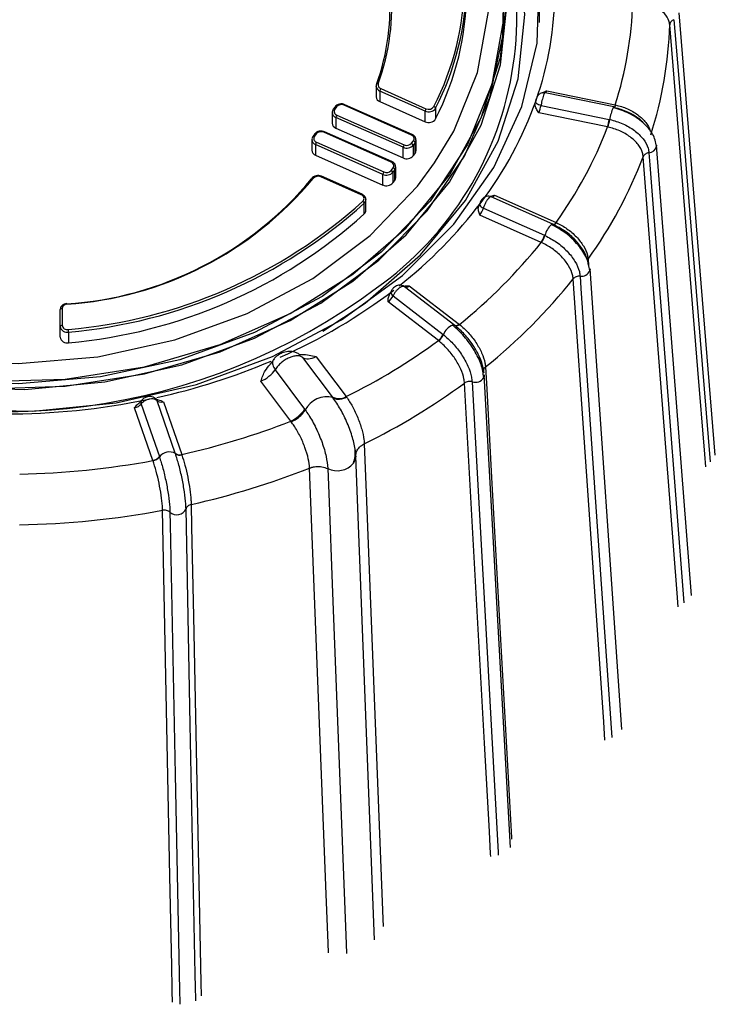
# Model space of a CAD drawing. Extents: x 5 to 297, y -3 to 205.
# Tile 23 of 35: x 108.2 to 111.96, y 157.88 to 163.21. Entities that reach past the tile are written whole.
import ezdxf

# ---------------------------------------------------------------- set-up
doc = ezdxf.new("R2010")
doc.units = 0
doc.layers.get('0').update_dxf_attribs({"linetype": 'CONTINUOUS'})

msp = doc.modelspace()

# ---------------------------------------------------------------- linework, layer by layer
at = {"color": 7, "linetype": 'CONTINUOUS'}
for p, q in [((111.9623, 160.8518), (111.7663, 163.2434)), ((110.1264, 162.8472), (110.1264, 162.7896)), ((110.391, 162.712), (110.1464, 162.8206)), ((110.1464, 162.8206), (110.1464, 162.763)), ((110.1514, 162.8336), (110.396, 162.7251)), ((111.4125, 162.7343), (111.041, 162.8108)), ((111.0495, 162.8222), (111.4208, 162.7457)), ((110.1464, 162.763), (110.391, 162.6544)), ((110.9892, 162.7651), (110.9872, 162.7554)), ((110.9899, 162.7673), (110.9892, 162.7653)), ((109.8884, 162.7043), (109.8884, 162.6467)), ((109.9044, 162.7351), (109.8944, 162.7218)), ((109.9124, 162.7355), (109.9024, 162.7222)), ((110.3171, 162.5826), (109.9534, 162.744)), ((110.3212, 162.5853), (109.9574, 162.7467)), ((110.391, 162.6544), (110.391, 162.712)), ((110.4483, 162.7276), (110.4483, 162.67)), ((111.379, 162.626), (111.0077, 162.7025)), ((111.0193, 162.7428), (111.3883, 162.6668)), ((111.4208, 162.7457), (111.4225, 162.7454)), ((110.2721, 162.5162), (109.9084, 162.6777)), ((109.9084, 162.6777), (109.9084, 162.6201)), ((109.9134, 162.6907), (110.2771, 162.5293)), ((111.3883, 162.6668), (111.3904, 162.6664)), ((110.2071, 162.4361), (109.8434, 162.5975)), ((110.2112, 162.4388), (109.8474, 162.6003)), ((109.9084, 162.6201), (110.2721, 162.4587)), ((109.7784, 162.5578), (109.7784, 162.5003)), ((109.7944, 162.5887), (109.7844, 162.5754)), ((109.8024, 162.5891), (109.7924, 162.5758)), ((109.8034, 162.5443), (110.1671, 162.3828)), ((110.3181, 162.5377), (110.3281, 162.5511)), ((110.3421, 162.4986), (110.3421, 162.5562)), ((110.1621, 162.3698), (109.7984, 162.5312)), ((109.7984, 162.5312), (109.7984, 162.4736)), ((110.2721, 162.4587), (110.2721, 162.5162)), ((110.3368, 162.5408), (110.3268, 162.5275)), ((110.3268, 162.5275), (110.3268, 162.4699)), ((110.3368, 162.4832), (110.3368, 162.5408)), ((111.8332, 160.0926), (111.6437, 162.527)), ((109.7984, 162.4736), (110.1621, 162.3122)), ((110.3268, 162.4699), (110.3368, 162.4832)), ((110.2081, 162.3913), (110.2181, 162.4046)), ((110.2268, 162.3944), (110.2168, 162.381)), ((110.2268, 162.3368), (110.2268, 162.3944)), ((110.2321, 162.3522), (110.2321, 162.4097)), ((110.046, 162.2591), (109.8265, 162.3565)), ((110.05, 162.2618), (109.8306, 162.3592)), ((110.1621, 162.3122), (110.1621, 162.3698)), ((110.2168, 162.381), (110.2168, 162.3235)), ((110.2168, 162.3235), (110.2268, 162.3368)), ((110.071, 162.2339), (110.071, 162.2327)), ((110.071, 162.1752), (110.071, 162.2327)), ((111.0827, 162.1004), (110.7497, 162.2481)), ((110.7677, 162.257), (111.1006, 162.1093)), ((110.0621, 162.1558), (110.0621, 162.2134)), ((110.6867, 162.2111), (110.6824, 162.1992)), ((110.707, 162.1869), (111.0379, 162.04)), ((111.02, 162.002), (110.6871, 162.1497)), ((111.1006, 162.1093), (111.1022, 162.1086)), ((111.0379, 162.04), (111.0397, 162.0392)), ((111.4555, 159.3665), (111.284, 161.8593)), ((110.2815, 161.7606), (110.2801, 161.7613)), ((110.5521, 161.5528), (110.2804, 161.7617)), ((110.3052, 161.7672), (110.577, 161.5582)), ((110.2069, 161.7362), (110.2002, 161.7235)), ((110.2182, 161.712), (110.4884, 161.5043)), ((108.4161, 161.547), (108.4161, 161.6384)), ((108.4261, 161.6448), (108.4261, 161.5534)), ((110.463, 161.4706), (110.1912, 161.6796)), ((108.4161, 161.4894), (108.4161, 161.547)), ((110.5541, 161.551), (110.5532, 161.5518)), ((110.577, 161.5582), (110.5783, 161.5572)), ((108.4617, 161.5166), (108.4617, 161.459)), ((110.4884, 161.5043), (110.4898, 161.5031)), ((109.8892, 161.1667), (109.7298, 161.3789)), ((109.8022, 161.3837), (109.9642, 161.168)), ((109.5798, 161.3123), (109.7392, 161.1001)), ((110.8537, 158.728), (110.7119, 161.2858)), ((109.6642, 161.0349), (109.5022, 161.2506)), ((109.8927, 161.162), (109.8892, 161.1667)), ((109.8927, 161.162), (109.8927, 161.162)), ((109.9642, 161.168), (109.9665, 161.1647)), ((108.9182, 160.822), (108.8187, 161.1075)), ((108.8539, 161.1271), (108.9528, 160.8434)), ((109.0393, 160.8612), (108.9404, 161.1449)), ((108.9744, 161.1395), (109.0739, 160.8541)), ((109.7392, 161.1001), (109.7427, 161.0954)), ((109.7427, 161.0954), (109.7427, 161.0954)), ((109.6667, 161.0316), (109.6642, 161.0349)), ((110.0621, 160.9126), (110.0621, 160.9126)), ((108.9528, 160.8434), (108.9533, 160.8418)), ((109.0398, 160.8596), (109.0393, 160.8612)), ((109.0739, 160.8541), (109.0743, 160.8527)), ((109.7664, 160.7814), (109.7664, 160.7814))]:
    msp.add_line(p, q, dxfattribs=at)
at = {"color": 8, "linetype": 'CONTINUOUS'}
for p, q in [((111.2734, 161.911), (111.2757, 161.8771)), ((110.1179, 158.2286), (110.0162, 160.8461))]:
    msp.add_line(p, q, dxfattribs=at)
at = {"color": 7, "linetype": 'CONTINUOUS', "flags": 128}
for points in [[(105.223, 163.1903), (105.2363, 163.5164), (105.3191, 163.8598), (105.4708, 164.189), (105.6876, 164.496), (105.9642, 164.7731), (106.2938, 165.0135), (106.6683, 165.2113), (107.0784, 165.3617), (107.5141, 165.4609), (107.9646, 165.5065), (108.4188, 165.4973), (108.8656, 165.4337), (109.2939, 165.3171), (109.6932, 165.1504), (110.0537, 164.9378), (110.3665, 164.6845), (110.6239, 164.3966), (110.8195, 164.0814), (110.9486, 163.7465), (111.0079, 163.4002), (111.0093, 163.1903)], [(105.2347, 163.5456), (105.2228, 163.1963), (105.2821, 162.8498), (105.4113, 162.5147), (105.607, 162.1993), (105.8645, 161.9113), (106.1775, 161.6578), (106.5381, 161.4451), (106.9377, 161.2783), (107.3662, 161.1617), (107.8133, 161.098), (108.2678, 161.0888), (108.7185, 161.1344), (109.1544, 161.2337), (109.5648, 161.3841), (109.9395, 161.5821), (110.2692, 161.8226), (110.546, 162.0999), (110.7629, 162.407), (110.9147, 162.7364), (110.9976, 163.0801), (111.0095, 163.4294)], [(105.4063, 163.5048), (105.4063, 163.1685), (105.4765, 162.8365), (105.6151, 162.5175), (105.8184, 162.2198), (106.0812, 161.9509), (106.3967, 161.7179), (106.7568, 161.5269), (107.1521, 161.3827), (107.5723, 161.2892), (108.0067, 161.2486), (108.4438, 161.2622), (108.8725, 161.3294), (109.2816, 161.4487), (109.6605, 161.6168), (109.9994, 161.8295), (110.2895, 162.0813), (110.5233, 162.3655), (110.6948, 162.6749), (110.7995, 163.0014), (110.8347, 163.3366)], [(105.4142, 163.3709), (105.4118, 163.2837), (105.4469, 162.9502), (105.551, 162.6254), (105.7216, 162.3177), (105.9542, 162.0349), (106.2428, 161.7845), (106.5799, 161.5729), (106.9568, 161.4057), (107.3637, 161.287), (107.7902, 161.2201), (108.225, 161.2067), (108.6571, 161.247), (109.0751, 161.3401), (109.4683, 161.4835)], [(109.4683, 161.4835), (109.8264, 161.6735), (110.1403, 161.9052), (110.4018, 162.1727), (110.604, 162.4689), (110.7418, 162.7862), (110.8116, 163.1164), (110.818, 163.3709)], [(105.3975, 163.2983), (105.4063, 163.1301), (105.4765, 162.7982), (105.6151, 162.4792), (105.8184, 162.1814), (106.0812, 161.9125), (106.3967, 161.6796), (106.7568, 161.4885), (107.1521, 161.3443), (107.5723, 161.2508), (108.0067, 161.2102), (108.4438, 161.2238), (108.8725, 161.291), (109.2816, 161.4103), (109.6605, 161.5785), (109.9994, 161.7912), (110.2895, 162.0429), (110.5233, 162.3271), (110.6948, 162.6365), (110.7995, 162.9631), (110.8347, 163.2983)], [(110.1265, 162.845), (110.1265, 162.8454), (110.1264, 162.8472)], [(110.1375, 162.8598), (110.1356, 162.8601), (110.1338, 162.8601), (110.1322, 162.8599), (110.1307, 162.8594), (110.1295, 162.8587), (110.1286, 162.8578), (110.1281, 162.8567), (110.1279, 162.8555)], [(111.4125, 162.7343), (111.4121, 162.7343), (111.4098, 162.732), (111.4089, 162.7305)], [(111.4147, 162.7317), (111.4142, 162.732), (111.4135, 162.7329)], [(105.7222, 162.5388), (105.7442, 162.5018), (105.9608, 162.2135), (106.2362, 161.9565), (106.5628, 161.7378), (106.9319, 161.5634), (107.3332, 161.4381), (107.7559, 161.3653), (108.1884, 161.347), (108.6189, 161.3836), (109.0358, 161.4742), (109.4275, 161.6163), (109.7835, 161.806), (110.094, 162.0382), (110.3505, 162.3065), (110.4428, 162.4318)], [(111.6437, 162.527), (111.6437, 162.5254), (111.6436, 162.5219)], [(111.0861, 162.0975), (111.0859, 162.0977), (111.0845, 162.0988)], [(111.284, 161.8593), (111.284, 161.8587), (111.2831, 161.8496)], [(108.4161, 161.6384), (108.4163, 161.6397), (108.4169, 161.6409), (108.4178, 161.642), (108.4191, 161.643), (108.4206, 161.6438), (108.4223, 161.6443), (108.4242, 161.6447), (108.4261, 161.6448)], [(108.4161, 161.547), (108.4163, 161.5483), (108.4169, 161.5495), (108.4178, 161.5506), (108.4191, 161.5515), (108.4206, 161.5523), (108.4223, 161.5529), (108.4242, 161.5533), (108.4261, 161.5534)], [(110.7119, 161.2857), (110.7107, 161.2755), (110.709, 161.2711)], [(110.0162, 160.8461), (110.0133, 160.8257), (110.0038, 160.8071)], [(109.1502, 157.9003), (109.1501, 157.9069), (109.1488, 157.975), (109.1474, 158.0426), (109.142, 158.3129), (109.1204, 159.3942), (109.0971, 160.5607)]]:
    msp.add_lwpolyline(points, dxfattribs=at)
at = {"color": 8, "linetype": 'CONTINUOUS', "flags": 128}
for points in [[(110.4428, 162.4318), (110.5461, 162.6036), (110.6754, 162.9214), (110.7349, 163.2512), (110.723, 163.584), (110.6399, 163.9108), (110.488, 164.2226), (110.2714, 164.511), (109.9961, 164.768), (109.6694, 164.9867), (109.3004, 165.161), (108.8991, 165.2863), (108.4764, 165.3592), (108.0439, 165.3775), (107.6133, 165.3409), (107.1965, 165.2503), (106.8048, 165.1082)], [(109.8372, 161.5213), (110.0667, 161.6733), (110.3672, 161.9341), (110.6094, 162.2285), (110.787, 162.5489), (110.8954, 162.8871), (110.9319, 163.2343), (110.8954, 163.5815), (110.787, 163.9197), (110.6094, 164.2401), (110.4079, 164.4918)], [(110.8164, 163.4), (110.8147, 163.1984), (110.7534, 162.8585), (110.6202, 162.5311), (110.4186, 162.2249), (110.1542, 161.9485), (109.8343, 161.7092), (109.4675, 161.5137), (109.0638, 161.3673), (108.6343, 161.2739), (108.1906, 161.2361), (107.7449, 161.255), (107.3093, 161.3301), (106.8958, 161.4592), (106.5155, 161.6389), (106.1789, 161.8642), (105.8951, 162.1291), (105.6719, 162.4262), (105.5154, 162.7476), (105.4298, 163.0843), (105.4158, 163.4)], [(111.7382, 163.2064), (111.7434, 163.1427), (111.7643, 162.8879), (111.8478, 161.8687), (111.9341, 160.8151)], [(111.9115, 160.7882), (111.9059, 160.8564), (111.8684, 161.3138), (111.7155, 163.1794)], [(110.9892, 162.7653), (110.9891, 162.7642), (110.9896, 162.7608), (110.9917, 162.7574), (110.9951, 162.7539), (110.9997, 162.7506), (111.0055, 162.7476), (111.012, 162.745), (111.0193, 162.7428)], [(109.9574, 162.7467), (109.9569, 162.7468), (109.9562, 162.7466), (109.9553, 162.746), (109.9544, 162.7451), (109.9534, 162.744)], [(111.4208, 162.7457), (111.4193, 162.7419), (111.4179, 162.7386), (111.4166, 162.7359), (111.4153, 162.7339), (111.4142, 162.7327), (111.4131, 162.7321), (111.4127, 162.7321)], [(111.4225, 162.7454), (111.4211, 162.7415), (111.4197, 162.7382), (111.4184, 162.7355), (111.4172, 162.7335), (111.4161, 162.7323), (111.4151, 162.7317), (111.4147, 162.7317)], [(109.8474, 162.6003), (109.8469, 162.6004), (109.8462, 162.6001), (109.8453, 162.5996), (109.8444, 162.5987), (109.8434, 162.5975)], [(110.3212, 162.5853), (110.3206, 162.5854), (110.3199, 162.5852), (110.319, 162.5846), (110.3181, 162.5837), (110.3171, 162.5826)], [(110.2112, 162.4388), (110.2106, 162.4389), (110.2099, 162.4387), (110.209, 162.4382), (110.2081, 162.4373), (110.2071, 162.4361)], [(111.7618, 160.0298), (111.756, 160.1045), (111.7198, 160.5694), (111.5721, 162.4654)], [(111.6031, 162.487), (111.6081, 162.4222), (111.6283, 162.1633), (111.709, 161.1274), (111.7927, 160.0518)], [(109.8265, 162.3565), (109.8275, 162.3576), (109.8285, 162.3585), (109.8293, 162.3591), (109.8301, 162.3593), (109.8306, 162.3592)], [(110.046, 162.2591), (110.047, 162.2603), (110.0479, 162.2611), (110.0488, 162.2617), (110.0495, 162.2619), (110.05, 162.2618)], [(110.6868, 162.2114), (110.6864, 162.2099), (110.6866, 162.2062), (110.6882, 162.2023), (110.6912, 162.1982), (110.6954, 162.1942), (110.7008, 162.1904), (110.707, 162.1869)], [(111.1006, 162.1093), (111.0978, 162.1059), (111.0951, 162.103), (111.0925, 162.1007), (111.0901, 162.0991), (111.0878, 162.0982), (111.0858, 162.098), (111.0853, 162.098)], [(111.1022, 162.1086), (111.0994, 162.1051), (111.0967, 162.1023), (111.0942, 162.1), (111.0917, 162.0984), (111.0895, 162.0974), (111.0876, 162.0972), (111.0861, 162.0975)], [(111.3649, 159.309), (111.3581, 159.4081), (111.3256, 159.88), (111.1932, 161.8043)], [(111.2304, 161.8189), (111.2349, 161.7532), (111.253, 161.4904), (111.3253, 160.4391), (111.402, 159.3244)], [(110.2069, 161.7362), (110.2064, 161.7346), (110.2061, 161.7305), (110.2072, 161.726), (110.2096, 161.7213), (110.2133, 161.7166), (110.2182, 161.712)], [(110.577, 161.5582), (110.5731, 161.5555), (110.5693, 161.5533), (110.5656, 161.5516), (110.5621, 161.5506), (110.5589, 161.5503), (110.5561, 161.5505), (110.5537, 161.5514), (110.5526, 161.5521)], [(110.5783, 161.5572), (110.5744, 161.5545), (110.5706, 161.5522), (110.5669, 161.5506), (110.5635, 161.5496), (110.5603, 161.5492), (110.5575, 161.5494), (110.5551, 161.5503), (110.5541, 161.551)], [(110.718, 161.3282), (110.7246, 161.2087), (110.7511, 160.731), (110.8592, 158.7823), (110.8597, 158.7731)], [(110.7467, 158.6802), (110.7466, 158.6809), (110.7458, 158.6951), (110.7392, 158.8146), (110.7127, 159.2924), (110.6046, 161.241)], [(110.6454, 161.2478), (110.6491, 161.1813), (110.6639, 160.9151), (110.723, 159.8505), (110.7867, 158.7019), (110.7875, 158.6875)], [(108.9351, 161.1536), (108.9376, 161.1504), (108.9404, 161.1449)], [(110.0621, 160.9126), (110.0725, 160.6473), (110.1138, 159.586), (110.1622, 158.3423), (110.1638, 158.3006)], [(109.8683, 158.1582), (109.8662, 158.2109), (109.8559, 158.4765), (109.8146, 159.5386), (109.7664, 160.7814)], [(109.8642, 160.7787), (109.8695, 160.6443), (109.8904, 160.1069), (109.9642, 158.2084), (109.9662, 158.1554)], [(109.1252, 160.5845), (109.1276, 160.4632), (109.1373, 159.978), (109.1769, 157.9988), (109.1783, 157.9263)], [(109.0235, 157.8914), (109.0223, 157.9525), (109.022, 157.9669), (109.0195, 158.0882), (109.0098, 158.5735), (108.9703, 160.5526)], [(109.0101, 160.5428), (109.0114, 160.4752), (109.0168, 160.2049), (109.0385, 159.1236), (109.0618, 157.9571), (109.0631, 157.8895), (109.0633, 157.8806)]]:
    msp.add_lwpolyline(points, dxfattribs=at)
at = {"color": 8, "linetype": 'CONTINUOUS'}
for centre, radius, start, end in [((109.089, 163.2237), 1.7991, 305.3164, 37.8573), ((110.1573, 162.8498), 0.0312, 188.8588, 249.5134), ((109.9185, 162.7061), 0.0302, 183.3093, 250.4027), ((109.8987, 162.7166), 0.00675, 56.4014, 129.1916), ((109.9087, 162.7299), 0.00675, 56.4007, 129.1956), ((111.6458, 162.6271), 0.2584, 156.4126, 171.2571), ((109.8085, 162.5596), 0.0302, 183.3093, 250.4027), ((109.7887, 162.5702), 0.00674, 56.3965, 129.2214), ((109.7987, 162.5835), 0.00675, 56.4007, 129.1956), ((110.3167, 162.5564), 0.0254, 322.1142, 359.3285), ((111.6006, 162.5308), 0.0439, 273.2413, 348.2834), ((110.2067, 162.41), 0.0254, 322.1142, 359.3285), ((109.7819, 162.3425), 0.00673, 56.2147, 128.9991), ((110.0446, 162.2332), 0.0264, 311.6135, 359.0541), ((108.727, 163.7098), 2.4691, 308.0995, 322.8297), ((111.1614, 162.0067), 0.126, 133.3665, 165.038), ((111.2379, 161.8667), 0.0483, 261.1063, 339.32), ((108.4457, 161.6678), 0.00655, 359.1262, 31.8485), ((110.5769, 161.4673), 0.0941, 112.9463, 157.648), ((108.1832, 164.6062), 3.5253, 282.3856, 292.9552), ((110.6628, 161.2989), 0.054, 251.2914, 328.9238), ((108.8735, 161.1346), 0.021, 147.5056, 200.8994), ((109.9158, 160.8824), 0.1158, 243.5821, 319.4627)]:
    msp.add_arc(centre, radius, start, end, dxfattribs=at)
at = {"color": 7, "linetype": 'CONTINUOUS'}
for centre, radius, start, end in [((109.0973, 163.4258), 1.5082, 332.8158, 25.3404), ((109.1013, 163.4194), 1.5143, 332.8158, 25.3404), ((108.9867, 163.2712), 1.2146, 339.9849, 30.3432), ((108.9906, 163.2776), 1.2206, 339.9849, 30.3432), ((109.0854, 163.3669), 1.5307, 332.9172, 359.8257), ((109.2973, 163.365), 1.7961, 340.6509, 359.9113), ((109.4674, 163.3657), 2.0493, 342.3914, 358.1708), ((109.5467, 163.2446), 2.1698, 342.2857, 358.2765), ((110.158, 162.8539), 0.0213, 163.9057, 251.9831), ((110.1718, 162.8183), 0.0255, 143.1412, 174.9407), ((110.1561, 162.7911), 0.0297, 182.8234, 250.9971), ((109.0713, 163.4488), 2.037, 322.8283, 340.534), ((109.9193, 162.7105), 0.0206, 145.175, 253.2608), ((109.9386, 162.7122), 0.035, 64.9916, 138.2848), ((110.4108, 162.7525), 0.0451, 243.9639, 326.3985), ((110.4164, 162.7098), 0.0255, 143.1412, 174.9407), ((110.4108, 162.7554), 0.0338, 243.9639, 326.3985), ((110.4366, 162.725), 0.012, 12.4189, 78.593), ((109.9338, 162.6754), 0.0255, 143.1412, 174.9407), ((110.4108, 162.6949), 0.0451, 243.9639, 326.3985), ((111.174, 162.6941), 0.216, 341.6403, 352.7525), ((111.172, 162.696), 0.2204, 341.3791, 352.2734), ((109.8286, 162.5658), 0.035, 64.9916, 138.2848), ((109.9185, 162.6485), 0.0302, 183.4242, 250.3963), ((109.2092, 163.4619), 2.3253, 324.43, 338.9323), ((109.8093, 162.564), 0.0206, 145.175, 253.2608), ((109.8238, 162.529), 0.0255, 143.1412, 174.9407), ((110.3112, 162.5628), 0.0206, 325.175, 73.2608), ((110.3233, 162.5382), 0.0137, 10.8316, 69.6139), ((109.8085, 162.5021), 0.0302, 183.4242, 250.3963), ((110.2975, 162.514), 0.0255, 143.1412, 174.9407), ((110.2919, 162.5586), 0.0467, 244.9916, 318.2848), ((110.2919, 162.5611), 0.035, 244.9916, 318.2848), ((110.3133, 162.5249), 0.0137, 10.8316, 69.6139), ((110.3167, 162.4989), 0.0254, 322.1121, 359.4521), ((110.2012, 162.4164), 0.0206, 325.175, 73.2608), ((110.2919, 162.501), 0.0467, 244.9916, 318.2848), ((109.2733, 163.3465), 2.462, 324.3327, 339.0296), ((110.1875, 162.3675), 0.0255, 143.1412, 174.9407), ((110.1819, 162.4146), 0.035, 244.9916, 318.2848), ((110.2033, 162.3785), 0.0137, 10.8316, 69.6139), ((110.2133, 162.3918), 0.0137, 10.8316, 69.6139), ((108.326, 163.5514), 1.8866, 273.7995, 320.2712), ((108.3266, 163.5606), 1.8971, 273.7995, 320.2712), ((109.7804, 162.3457), 0.00343, 143.5126, 182.1836), ((109.8117, 162.3247), 0.0351, 65.0098, 138.1218), ((110.1819, 162.4121), 0.0467, 244.9916, 318.2848), ((110.2067, 162.3524), 0.0254, 322.1121, 359.4521), ((110.1819, 162.3546), 0.0467, 244.9916, 318.2848), ((108.222, 164.2553), 2.7352, 274.9973, 312.0602), ((110.0402, 162.2394), 0.0205, 313.69, 73.5671), ((110.0465, 162.2109), 0.0158, 9.1277, 60.3654), ((108.2224, 164.2523), 2.7461, 274.9973, 312.0602), ((110.0446, 162.1756), 0.0264, 311.6135, 359.0541), ((108.2224, 164.1947), 2.7461, 274.9973, 312.0602), ((111.0809, 162.0916), 0.00892, 78.072, 131.9083), ((110.9271, 162.0689), 0.1145, 324.2068, 345.3734), ((110.928, 162.0693), 0.1157, 323.9703, 344.9048), ((108.8076, 163.7676), 2.8306, 308.6914, 321.409), ((108.8481, 163.67), 2.9968, 308.606, 321.4944), ((108.1078, 164.4715), 3.3854, 248.6583, 306.6594), ((108.3884, 164.1471), 3.0224, 293.7864, 307.3338), ((108.4521, 161.6415), 0.0262, 89.5826, 172.7284), ((108.4533, 161.5533), 0.0377, 189.6418, 282.8049), ((108.454, 161.5581), 0.0283, 189.6418, 282.8049), ((108.3692, 161.5145), 0.0924, 1.2672, 10.0015), ((110.5448, 161.54), 0.0147, 60.2311, 108.431), ((108.4533, 161.4958), 0.0377, 189.6418, 282.8049), ((110.4122, 161.5352), 0.0822, 308.2045, 337.8869), ((110.4133, 161.5349), 0.0829, 307.995, 337.4362), ((108.4451, 164.2345), 3.4222, 296.3521, 306.1326), ((108.463, 164.1666), 3.6257, 296.1719, 306.2055), ((109.8595, 161.0345), 0.1317, 75.4004, 152.4622), ((109.9255, 161.232), 0.0748, 240.9147, 301.1139), ((108.1183, 164.8988), 3.8251, 269.968, 281.5891), ((109.5965, 161.1885), 0.1679, 293.8064, 328.2324), ((108.1856, 164.8094), 4.0537, 282.6569, 291.392), ((108.9086, 160.8763), 0.0551, 280.0108, 323.2833), ((108.9092, 160.8752), 0.0553, 279.8283, 322.8802), ((109.0064, 160.8028), 0.0659, 59.5357, 143.7407), ((109.0631, 160.8895), 0.037, 229.9061, 286.9889), ((109.0634, 160.8881), 0.037, 230.3409, 287.1448), ((108.1188, 165.1202), 4.3719, 271.0216, 280.5354), ((108.1903, 164.771), 4.2897, 282.5882, 291.5565), ((108.1189, 165.1021), 4.6285, 270.9577, 280.5994), ((109.047, 160.5834), 0.055, 227.733, 335.5433)]:
    msp.add_arc(centre, radius, start, end, dxfattribs=at)
at = {"color": 8, "linetype": 'CONTINUOUS'}
for centre, major_axis, ratio, start_param, end_param in [((111.0535, 162.847), (0.0106, 0.0387), 0.084626, 3.471469, 4.040864), ((110.7713, 162.281), (0.0185, 0.0356), 0.2384, 3.401322, 4.102613)]:
    msp.add_ellipse(centre, major_axis=major_axis, ratio=ratio, start_param=start_param, end_param=end_param, dxfattribs=at)
at = {"color": 7, "linetype": 'CONTINUOUS'}
for centre, major_axis, ratio, start_param, end_param in [((111.0118, 162.7273), (0.0106, 0.0387), 0.084626, 4.040864, 5.150425), ((110.6907, 162.1737), (0.0185, 0.0356), 0.2384, 4.102613, 5.212174), ((110.3082, 161.7905), (0.0261, 0.0304), 0.370761, 3.091356, 4.200917), ((110.1942, 161.7029), (0.0261, 0.0304), 0.370761, 4.200917, 5.310478), ((109.8074, 161.4407), (0.0825, 0.0566), 0.472694, 3.292012, 4.338517), ((109.5075, 161.3076), (0.0825, 0.0566), 0.472694, 4.338517, 5.385022), ((108.8197, 161.1299), (0.0381, 0.0122), 0.537052, 4.513354, 5.622914), ((108.9755, 161.162), (0.0381, 0.0122), 0.537052, 3.403793, 4.513354)]:
    msp.add_ellipse(centre, major_axis=major_axis, ratio=ratio, start_param=start_param, end_param=end_param, dxfattribs=at)
for points, knots in [([(111.7155, 163.1794), (111.7145, 163.1861), (111.7111, 163.2072), (111.6895, 163.2408), (111.6446, 163.2734), (111.585, 163.2957), (111.5401, 163.2988), (111.5176, 163.3003)], [0, 0, 0, 0, 0.1060174, 0.3294489, 0.5529344, 0.7764621, 1, 1, 1, 1]), ([(111.7382, 163.2064), (111.735, 163.2049), (111.7286, 163.202), (111.7215, 163.1953), (111.7167, 163.1877), (111.7159, 163.1821), (111.7155, 163.1794)], [0, 0, 0, 0, 0.25, 0.5, 0.75, 1, 1, 1, 1]), ([(110.1281, 162.8568), (110.1268, 162.853), (110.1254, 162.8489), (110.1266, 162.8449), (110.1267, 162.8446)], [0, 0, 0, 0, 0.921222, 1, 1, 1, 1]), ([(111.0409, 162.8102), (111.0378, 162.8109), (111.0305, 162.8125), (111.0195, 162.8099), (111.0099, 162.8049), (111.0031, 162.7989), (110.9984, 162.7925), (110.995, 162.786), (110.9925, 162.7791), (110.9904, 162.7717), (110.9896, 162.7671), (110.9893, 162.7653)], [0, 0, 0, 0, 0.119398, 0.280308, 0.413697, 0.525843, 0.623705, 0.714009, 0.817406, 0.928128, 1, 1, 1, 1]), ([(111.0261, 162.8106), (111.0336, 162.8145), (111.0413, 162.8186), (111.0493, 162.8221), (111.0495, 162.8222)], [0, 0, 0, 0, 0.9796686, 1, 1, 1, 1]), ([(111.0077, 162.7025), (111.0076, 162.7026), (111.0024, 162.7096), (110.9929, 162.7229), (110.9852, 162.743), (110.9876, 162.7554), (110.9887, 162.7606)], [0, 0, 0, 0, 0.007086, 0.393088, 0.745763, 1, 1, 1, 1]), ([(109.8944, 162.7218), (109.8922, 162.7184), (109.8886, 162.7129), (109.889, 162.7067), (109.8891, 162.7044)], [0, 0, 0, 0, 0.6331894, 1, 1, 1, 1]), ([(109.9574, 162.7467), (109.9528, 162.7483), (109.9434, 162.7514), (109.9279, 162.7503), (109.9137, 162.745), (109.9074, 162.7383), (109.9044, 162.7351)], [0, 0, 0, 0, 0.246102, 0.502336, 0.763227, 1, 1, 1, 1]), ([(111.6436, 162.5219), (111.639, 162.5438), (111.6299, 162.5875), (111.5749, 162.6509), (111.4985, 162.7033), (111.4387, 162.7215), (111.4089, 162.7305)], [0, 0, 0, 0, 0.2515653, 0.502247, 0.7518037, 1, 1, 1, 1]), ([(111.4147, 162.7307), (111.4211, 162.7296), (111.4514, 162.7245), (111.5041, 162.7013), (111.5521, 162.6722), (111.5671, 162.6535), (111.5699, 162.65)], [0, 0, 0, 0, 0.1063615, 0.5046956, 0.9067624, 1, 1, 1, 1]), ([(111.3904, 162.6664), (111.4145, 162.6597), (111.4627, 162.6463), (111.5268, 162.6082), (111.575, 162.5619), (111.5985, 162.5194), (111.6019, 162.495), (111.6031, 162.487)], [0, 0, 0, 0, 0.22259, 0.445284, 0.668029, 0.890783, 1, 1, 1, 1]), ([(109.8474, 162.6003), (109.8428, 162.6018), (109.8334, 162.6049), (109.8179, 162.6038), (109.8037, 162.5985), (109.7974, 162.5919), (109.7944, 162.5887)], [0, 0, 0, 0, 0.246102, 0.502336, 0.763227, 1, 1, 1, 1]), ([(111.3808, 162.6257), (111.3808, 162.6257), (111.3802, 162.6258), (111.3796, 162.6259), (111.379, 162.626)], [0, 0, 0, 0, 0.04216, 1, 1, 1, 1]), ([(111.5721, 162.4654), (111.5711, 162.4724), (111.5679, 162.4941), (111.547, 162.532), (111.5036, 162.5735), (111.446, 162.6077), (111.4026, 162.6197), (111.3808, 162.6257)], [0, 0, 0, 0, 0.106017, 0.329449, 0.552934, 0.776462, 1, 1, 1, 1]), ([(109.7844, 162.5754), (109.7822, 162.5719), (109.7786, 162.5665), (109.779, 162.5602), (109.7791, 162.5579)], [0, 0, 0, 0, 0.633189, 1, 1, 1, 1]), ([(110.3414, 162.5561), (110.3416, 162.558), (110.3421, 162.5639), (110.3372, 162.5732), (110.3297, 162.581), (110.3235, 162.5841), (110.3212, 162.5853)], [0, 0, 0, 0, 0.1562236, 0.4781595, 0.8047035, 1, 1, 1, 1]), ([(110.2314, 162.4097), (110.2316, 162.4116), (110.2321, 162.4174), (110.2272, 162.4267), (110.2197, 162.4345), (110.2135, 162.4377), (110.2112, 162.4388)], [0, 0, 0, 0, 0.1562236, 0.4781595, 0.8047035, 1, 1, 1, 1]), ([(111.6031, 162.487), (111.5995, 162.4862), (111.5924, 162.4846), (111.5834, 162.4796), (111.5761, 162.4732), (111.5735, 162.468), (111.5721, 162.4654)], [0, 0, 0, 0, 0.25, 0.5, 0.75, 1, 1, 1, 1]), ([(109.8306, 162.3592), (109.826, 162.3608), (109.8166, 162.3639), (109.801, 162.3628), (109.7869, 162.3575), (109.7806, 162.3509), (109.7776, 162.3477)], [0, 0, 0, 0, 0.246618, 0.50339, 0.764828, 1, 1, 1, 1]), ([(110.0706, 162.234), (110.0702, 162.2374), (110.0693, 162.2447), (110.0621, 162.2549), (110.0542, 162.2594), (110.05, 162.2618)], [0, 0, 0, 0, 0.287499, 0.62164, 1, 1, 1, 1]), ([(110.7495, 162.2478), (110.7454, 162.2494), (110.7372, 162.2524), (110.7248, 162.2513), (110.7143, 162.2476), (110.7057, 162.2418), (110.698, 162.2338), (110.6911, 162.2235), (110.6885, 162.2151), (110.6872, 162.2112)], [0, 0, 0, 0, 0.158275, 0.310492, 0.438093, 0.558774, 0.682932, 0.851216, 1, 1, 1, 1]), ([(110.7408, 162.2503), (110.7495, 162.2527), (110.7584, 162.2551), (110.7675, 162.257), (110.7677, 162.257)], [0, 0, 0, 0, 0.979966, 1, 1, 1, 1]), ([(110.6871, 162.1497), (110.687, 162.1499), (110.6843, 162.1576), (110.68, 162.1723), (110.6783, 162.1896), (110.6824, 162.1976), (110.6831, 162.1989)], [0, 0, 0, 0, 0.0087, 0.482652, 0.915683, 1, 1, 1, 1]), ([(111.2831, 161.8496), (111.2791, 161.8719), (111.2711, 161.9163), (111.2224, 161.9888), (111.1546, 162.0547), (111.1015, 162.0838), (111.0749, 162.0983)], [0, 0, 0, 0, 0.251219, 0.501681, 0.751302, 1, 1, 1, 1]), ([(111.2754, 161.8789), (111.2744, 161.8871), (111.2713, 161.9122), (111.2502, 161.9592), (111.207, 162.0147), (111.1495, 162.065), (111.1062, 162.0876), (111.0845, 162.0988)], [0, 0, 0, 0, 0.109217, 0.331971, 0.554716, 0.77741, 1, 1, 1, 1]), ([(111.1022, 162.1086), (111.1216, 162.0984), (111.1605, 162.0779), (111.2121, 162.0325), (111.2508, 161.9825), (111.2696, 161.9405), (111.2725, 161.9182), (111.2734, 161.911)], [0, 0, 0, 0, 0.2235379, 0.4470656, 0.6705511, 0.8939826, 1, 1, 1, 1]), ([(111.0397, 162.0392), (111.0613, 162.0279), (111.1046, 162.0053), (111.162, 161.9548), (111.2052, 161.8992), (111.2262, 161.8522), (111.2294, 161.8272), (111.2304, 161.8189)], [0, 0, 0, 0, 0.2225903, 0.445284, 0.6680289, 0.8907827, 1, 1, 1, 1]), ([(111.0216, 162.0013), (111.0216, 162.0013), (111.021, 162.0015), (111.0205, 162.0017), (111.02, 162.002)], [0, 0, 0, 0, 0.04216, 1, 1, 1, 1]), ([(111.1932, 161.8043), (111.1923, 161.8114), (111.1894, 161.8337), (111.1706, 161.8757), (111.1318, 161.9256), (111.0801, 161.9708), (111.0411, 161.9911), (111.0216, 162.0013)], [0, 0, 0, 0, 0.106017, 0.329449, 0.552934, 0.776462, 1, 1, 1, 1]), ([(111.2304, 161.8189), (111.2267, 161.8189), (111.2194, 161.8188), (111.2089, 161.8157), (111.1997, 161.811), (111.1954, 161.8065), (111.1932, 161.8043)], [0, 0, 0, 0, 0.25, 0.5, 0.75, 1, 1, 1, 1]), ([(110.2803, 161.7615), (110.2801, 161.7617), (110.2765, 161.7656), (110.2669, 161.7691), (110.2538, 161.771), (110.2417, 161.7689), (110.2304, 161.7639), (110.2192, 161.7549), (110.2105, 161.7451), (110.2081, 161.7377), (110.2075, 161.736)], [0, 0, 0, 0, 0.009951, 0.177598, 0.322996, 0.451802, 0.584017, 0.737019, 0.938318, 1, 1, 1, 1]), ([(110.267, 161.7644), (110.2693, 161.7649), (110.2814, 161.7679), (110.2946, 161.7672), (110.305, 161.7672), (110.3052, 161.7672)], [0, 0, 0, 0, 0.1855649, 0.9853193, 1, 1, 1, 1]), ([(110.1912, 161.6796), (110.1912, 161.6797), (110.1912, 161.6877), (110.191, 161.7029), (110.1974, 161.7169), (110.2004, 161.7234)], [0, 0, 0, 0, 0.00972, 0.539255, 1, 1, 1, 1]), ([(108.4513, 161.6713), (108.4465, 161.6703), (108.4365, 161.6685), (108.4249, 161.6603), (108.4174, 161.6497), (108.4165, 161.6421), (108.4161, 161.6384)], [0, 0, 0, 0, 0.261174, 0.540172, 0.781255, 1, 1, 1, 1]), ([(110.709, 161.2711), (110.7057, 161.2937), (110.6993, 161.3388), (110.6598, 161.419), (110.6049, 161.4964), (110.5617, 161.5348), (110.5402, 161.554)], [0, 0, 0, 0, 0.250793, 0.501073, 0.750816, 1, 1, 1, 1]), ([(110.7091, 161.2968), (110.7083, 161.3052), (110.7057, 161.3308), (110.6885, 161.3817), (110.6532, 161.4451), (110.6063, 161.506), (110.5709, 161.5366), (110.5532, 161.5518)], [0, 0, 0, 0, 0.1092173, 0.3319711, 0.554716, 0.7774097, 1, 1, 1, 1]), ([(110.5783, 161.5572), (110.5942, 161.5434), (110.6259, 161.5159), (110.668, 161.461), (110.6996, 161.4038), (110.7149, 161.3584), (110.7172, 161.3355), (110.718, 161.3282)], [0, 0, 0, 0, 0.223538, 0.447066, 0.670551, 0.893983, 1, 1, 1, 1]), ([(110.4898, 161.5031), (110.5075, 161.4878), (110.5428, 161.4573), (110.5896, 161.3963), (110.6249, 161.3327), (110.6421, 161.2819), (110.6446, 161.2563), (110.6454, 161.2478)], [0, 0, 0, 0, 0.22259, 0.445284, 0.668029, 0.890783, 1, 1, 1, 1]), ([(110.4643, 161.4696), (110.4643, 161.4696), (110.4639, 161.47), (110.4634, 161.4703), (110.463, 161.4706)], [0, 0, 0, 0, 0.04216, 1, 1, 1, 1]), ([(110.6046, 161.241), (110.6039, 161.2484), (110.6015, 161.2712), (110.5861, 161.3166), (110.5544, 161.3736), (110.5121, 161.4284), (110.4803, 161.4559), (110.4643, 161.4696)], [0, 0, 0, 0, 0.106017, 0.329449, 0.552934, 0.776462, 1, 1, 1, 1]), ([(109.7122, 161.3953), (109.7065, 161.3989), (109.6959, 161.4054), (109.6744, 161.4119), (109.647, 161.4131), (109.6199, 161.4061), (109.5985, 161.3946), (109.5823, 161.3826), (109.5747, 161.3727), (109.5705, 161.3673)], [0, 0, 0, 0, 0.1305855, 0.2425788, 0.4205489, 0.6289794, 0.7660664, 0.8709914, 1, 1, 1, 1]), ([(109.7298, 161.3789), (109.7252, 161.3818), (109.7161, 161.3874), (109.6968, 161.3889), (109.6761, 161.3857), (109.6548, 161.3781), (109.6335, 161.3668), (109.6128, 161.3516), (109.5936, 161.333), (109.5845, 161.3193), (109.5798, 161.3123)], [0, 0, 0, 0, 0.13451, 0.262694, 0.384533, 0.5, 0.615468, 0.737307, 0.865491, 1, 1, 1, 1]), ([(109.7095, 161.3959), (109.7148, 161.3961), (109.746, 161.3972), (109.7766, 161.3889), (109.8019, 161.3837), (109.8022, 161.3837)], [0, 0, 0, 0, 0.1691643, 0.990528, 1, 1, 1, 1]), ([(109.5022, 161.2506), (109.5023, 161.2508), (109.5091, 161.2702), (109.5193, 161.3031), (109.5435, 161.3306), (109.5532, 161.3416)], [0, 0, 0, 0, 0.006896, 0.604846, 1, 1, 1, 1]), ([(109.5708, 161.3678), (109.5659, 161.36), (109.5609, 161.3519), (109.5519, 161.3433), (109.5516, 161.3431)], [0, 0, 0, 0, 0.971075, 1, 1, 1, 1]), ([(110.707, 161.3055), (110.707, 161.3053), (110.7067, 161.3023), (110.7079, 161.2995), (110.7091, 161.2968)], [0, 0, 0, 0, 0.063693, 1, 1, 1, 1]), ([(110.6454, 161.2478), (110.6419, 161.2485), (110.6348, 161.2498), (110.6237, 161.249), (110.6132, 161.2462), (110.6075, 161.2428), (110.6046, 161.241)], [0, 0, 0, 0, 0.25, 0.5, 0.75, 1, 1, 1, 1]), ([(108.935, 161.1534), (108.9318, 161.1564), (108.9254, 161.1624), (108.9126, 161.1673), (108.898, 161.1689), (108.8813, 161.1658), (108.8658, 161.158), (108.8589, 161.1492), (108.856, 161.1457)], [0, 0, 0, 0, 0.142348, 0.291618, 0.447065, 0.627516, 0.849836, 1, 1, 1, 1]), ([(109.8927, 161.162), (109.8983, 161.1588), (109.9094, 161.1525), (109.9333, 161.1535), (109.9531, 161.1589), (109.9637, 161.1635), (109.9665, 161.1647)], [0, 0, 0, 0, 0.322284, 0.644569, 0.904577, 1, 1, 1, 1]), ([(110.0162, 160.8461), (110.0156, 160.8558), (110.0137, 160.8851), (110, 160.9456), (109.9717, 161.0241), (109.9344, 161.1011), (109.9064, 161.1419), (109.8927, 161.162)], [0, 0, 0, 0, 0.110033, 0.334338, 0.55853, 0.783589, 1, 1, 1, 1]), ([(109.9665, 161.1647), (109.9772, 161.1484), (109.9989, 161.1153), (110.0278, 161.0534), (110.0496, 160.9905), (110.0601, 160.9428), (110.0616, 160.9199), (110.0621, 160.9126)], [0, 0, 0, 0, 0.219113, 0.445885, 0.671373, 0.896692, 1, 1, 1, 1]), ([(108.8187, 161.1075), (108.8188, 161.1076), (108.824, 161.1145), (108.8312, 161.1252), (108.8426, 161.1329), (108.8463, 161.1354)], [0, 0, 0, 0, 0.012325, 0.683733, 1, 1, 1, 1]), ([(108.8558, 161.1459), (108.8545, 161.1442), (108.8524, 161.1414), (108.8475, 161.1378), (108.8456, 161.1363)], [0, 0, 0, 0, 0.60174, 1, 1, 1, 1]), ([(108.9404, 161.1449), (108.9375, 161.1473), (108.9317, 161.1522), (108.9179, 161.1553), (108.9021, 161.155), (108.8856, 161.1508), (108.8704, 161.1434), (108.8597, 161.1349), (108.8554, 161.1292), (108.8539, 161.1271)], [0, 0, 0, 0, 0.152063, 0.303355, 0.454679, 0.606485, 0.758807, 0.911455, 1, 1, 1, 1]), ([(108.9392, 161.1527), (108.9381, 161.1529), (108.9348, 161.1537), (108.9347, 161.1539), (108.9346, 161.1541)], [0, 0, 0, 0, 0.349595, 1, 1, 1, 1]), ([(108.9391, 161.1519), (108.9415, 161.1514), (108.9541, 161.1494), (108.9652, 161.1436), (108.9742, 161.1396), (108.9744, 161.1395)], [0, 0, 0, 0, 0.194183, 0.985475, 1, 1, 1, 1]), ([(109.6667, 161.0316), (109.6696, 161.033), (109.6804, 161.0379), (109.7006, 161.0502), (109.7252, 161.0708), (109.7369, 161.0872), (109.7427, 161.0954)], [0, 0, 0, 0, 0.095423, 0.355431, 0.677716, 1, 1, 1, 1]), ([(109.7427, 161.0954), (109.7489, 161.0866), (109.7689, 161.0579), (109.8018, 160.9983), (109.8348, 160.9196), (109.8582, 160.8411), (109.8622, 160.7996), (109.8642, 160.7787)], [0, 0, 0, 0, 0.099328, 0.323224, 0.548481, 0.772602, 1, 1, 1, 1]), ([(109.7664, 160.7814), (109.7647, 160.7976), (109.7613, 160.8302), (109.7424, 160.8918), (109.7154, 160.9543), (109.6884, 161.0017), (109.6718, 161.0246), (109.6667, 161.0316)], [0, 0, 0, 0, 0.221241, 0.446484, 0.673228, 0.899052, 1, 1, 1, 1]), ([(110.0162, 160.8461), (110.0162, 160.8469), (110.0162, 160.8512), (110.0175, 160.8641), (110.0261, 160.8842), (110.0428, 160.9008), (110.0558, 160.909), (110.0605, 160.9117), (110.0618, 160.9124), (110.062, 160.9126), (110.0621, 160.9126), (110.0621, 160.9126), (110.0621, 160.9126)], [0, 0, 0, 0, 0.027325, 0.169182, 0.498437, 0.827676, 0.956959, 0.989223, 0.997297, 0.999324, 0.999835, 1, 1, 1, 1]), ([(108.9533, 160.8418), (108.9597, 160.8215), (108.9726, 160.781), (108.9897, 160.7069), (109.0026, 160.6335), (109.0088, 160.5778), (109.0098, 160.5514), (109.0101, 160.5428)], [0, 0, 0, 0, 0.22259, 0.445284, 0.668029, 0.890783, 1, 1, 1, 1]), ([(109.0971, 160.5607), (109.0968, 160.5693), (109.0958, 160.5957), (109.0895, 160.6514), (109.0765, 160.7248), (109.0593, 160.7989), (109.0463, 160.8394), (109.0398, 160.8596)], [0, 0, 0, 0, 0.109217, 0.331971, 0.554716, 0.77741, 1, 1, 1, 1]), ([(109.0743, 160.8527), (109.0801, 160.8345), (109.0916, 160.798), (109.107, 160.7313), (109.1185, 160.6652), (109.124, 160.6155), (109.1249, 160.592), (109.1252, 160.5845)], [0, 0, 0, 0, 0.223538, 0.447066, 0.670551, 0.893983, 1, 1, 1, 1]), ([(110.0035, 160.8068), (110.0072, 160.8194), (110.0143, 160.8444), (110.0132, 160.8703), (110.0127, 160.883)], [0, 0, 0, 0, 0.507877, 1, 1, 1, 1]), ([(108.9186, 160.8207), (108.9186, 160.8207), (108.9185, 160.8212), (108.9183, 160.8216), (108.9182, 160.822)], [0, 0, 0, 0, 0.04216, 1, 1, 1, 1]), ([(108.9703, 160.5526), (108.97, 160.5601), (108.9691, 160.5836), (108.9635, 160.6333), (108.9518, 160.6993), (108.9362, 160.766), (108.9245, 160.8024), (108.9186, 160.8207)], [0, 0, 0, 0, 0.106017, 0.329449, 0.552934, 0.776462, 1, 1, 1, 1]), ([(109.7664, 160.7814), (109.7664, 160.7814), (109.7664, 160.7814), (109.7664, 160.7814), (109.7664, 160.7814), (109.7665, 160.7814), (109.7667, 160.7814), (109.7669, 160.7815), (109.7673, 160.7816), (109.768, 160.7819), (109.7692, 160.7823), (109.7712, 160.7829), (109.7745, 160.784), (109.7799, 160.7855), (109.7884, 160.7874), (109.8063, 160.79), (109.8337, 160.7897), (109.8541, 160.7824), (109.8642, 160.7787)], [0, 0, 0, 0, 0.000176, 0.000444, 0.000911, 0.001725, 0.003132, 0.005554, 0.009696, 0.01675, 0.028696, 0.048755, 0.081886, 0.135233, 0.218259, 0.341885, 0.670939, 1, 1, 1, 1]), ([(109.1252, 160.5845), (109.1217, 160.5834), (109.1148, 160.5813), (109.1064, 160.5757), (109.1, 160.5687), (109.098, 160.5634), (109.0971, 160.5607)], [0, 0, 0, 0, 0.25, 0.5, 0.75, 1, 1, 1, 1]), ([(109.0101, 160.5428), (109.0075, 160.5447), (109.0022, 160.5486), (108.9921, 160.5521), (108.9812, 160.5538), (108.9739, 160.553), (108.9703, 160.5526)], [0, 0, 0, 0, 0.25, 0.5, 0.75, 1, 1, 1, 1])]:
    msp.add_open_spline(points, degree=3, knots=knots, dxfattribs=at)
at = {"color": 8, "linetype": 'CONTINUOUS'}
for points, knots in [([(111.0409, 162.8102), (111.0406, 162.8104), (111.0396, 162.8113), (111.0366, 162.8071), (111.0325, 162.7981), (111.028, 162.7846), (111.0239, 162.7686), (111.0209, 162.7541), (111.0197, 162.7459), (111.0193, 162.7428)], [0, 0, 0, 0, 0.060811, 0.228385, 0.395994, 0.564137, 0.73285, 0.901927, 1, 1, 1, 1]), ([(111.4225, 162.7454), (111.4442, 162.7393), (111.4876, 162.7272), (111.5453, 162.6928), (111.588, 162.6511), (111.6071, 162.6193), (111.61, 162.6035), (111.6102, 162.6025)], [0, 0, 0, 0, 0.245945, 0.491879, 0.737766, 0.983594, 1, 1, 1, 1]), ([(110.7495, 162.2475), (110.7487, 162.248), (110.7464, 162.2494), (110.7403, 162.246), (110.7322, 162.2382), (110.7236, 162.226), (110.7157, 162.2113), (110.7101, 162.1976), (110.7078, 162.1898), (110.707, 162.1869)], [0, 0, 0, 0, 0.084901, 0.248176, 0.411486, 0.575317, 0.739703, 0.904442, 1, 1, 1, 1]), ([(110.2801, 161.7613), (110.2784, 161.7624), (110.2746, 161.7648), (110.2652, 161.7631), (110.2537, 161.7571), (110.2416, 161.7471), (110.2304, 161.7342), (110.2225, 161.7219), (110.2193, 161.7146), (110.2182, 161.712)], [0, 0, 0, 0, 0.124379, 0.280611, 0.436876, 0.593638, 0.750932, 0.908565, 1, 1, 1, 1]), ([(109.5718, 161.3664), (109.5703, 161.3649), (109.5639, 161.3583), (109.5651, 161.339), (109.5749, 161.3212), (109.5798, 161.3123)], [0, 0, 0, 0, 0.137761, 0.568881, 1, 1, 1, 1]), ([(110.718, 161.3282), (110.7157, 161.3259), (110.7111, 161.3214), (110.7073, 161.3135), (110.7071, 161.3081), (110.707, 161.3055)], [0, 0, 0, 0, 0.341067, 0.682134, 1, 1, 1, 1])]:
    msp.add_open_spline(points, degree=3, knots=knots, dxfattribs=at)

doc.saveas('drawing.dxf')
